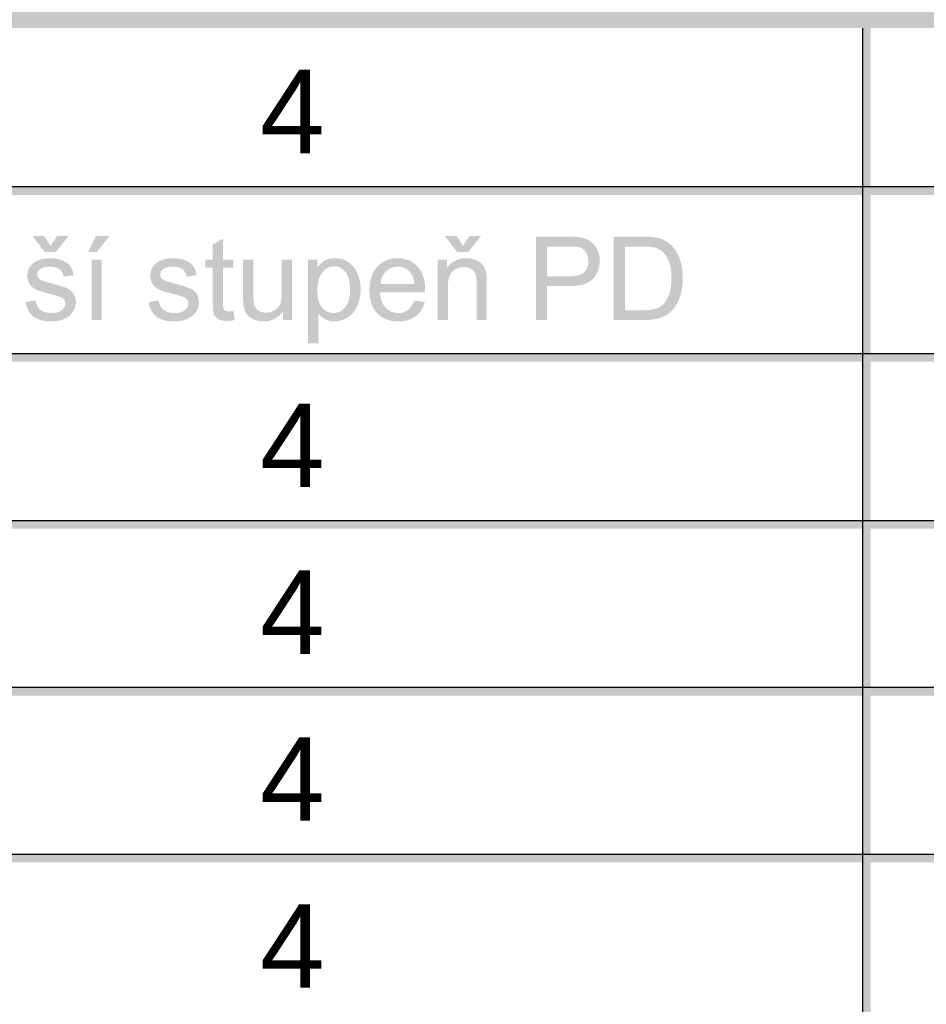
# Model space of a CAD drawing. Header units: millimetres. Extents: x 0 to 78750, y 0 to 63000.
# Tile 15 of 69: x 59823 to 61975, y 2158 to 4495. Entities that reach past the tile are written whole.
import ezdxf
from ezdxf.enums import TextEntityAlignment as Align

# ---------------------------------------------------------------- set-up
doc = ezdxf.new("R2010")
doc.units = ezdxf.units.MM
doc.header["$LTSCALE"] = 1000
doc.layers.add('Stěna', color=7, linetype='Continuous', lineweight=35)
doc.styles.add('ARIAL', font='arial.ttf')

msp = doc.modelspace()

# ---------------------------------------------------------------- hatches: boundary and pattern name
at = {"layer": 'Stěna', "linetype": 'Continuous', "lineweight": -3, "transparency": 33554687}
for points in [[(63631.5, 4514.5), (63631.5, 4474.9), (46546.6, 4474.9), (46546.6, 4514.5)], [(63631.5, 4098.7), (63631.5, 4078.9), (46546.6, 4078.9), (46546.6, 4098.7)], [(60330.2, 3803.6), (60333.7, 3782.1), (60331.1, 3781.6), (60328.7, 3781.2), (60326.3, 3780.8), (60324, 3780.5), (60321.7, 3780.2), (60319.5, 3780.1), (60317.4, 3780), (60315.4, 3780), (60312.1, 3780), (60309.1, 3780.2), (60306.2, 3780.5), (60303.6, 3781), (60301.1, 3781.5), (60298.9, 3782.3), (60296.7, 3783.1), (60294.9, 3784.1), (60293, 3785.2), (60291.5, 3786.4), (60289.9, 3787.6), (60288.6, 3789), (60287.4, 3790.4), (60286.4, 3791.9), (60285.3, 3793.5), (60284.6, 3795.2), (60284.2, 3796), (60283.9, 3797.1), (60283.6, 3798.2), (60283.3, 3799.5), (60283, 3800.9), (60282.8, 3802.4), (60282.6, 3804), (60282.4, 3805.8), (60282.2, 3807.6), (60282.1, 3809.6), (60281.9, 3811.6), (60281.8, 3813.9), (60281.7, 3816.2), (60281.7, 3818.7), (60281.6, 3821.2), (60281.6, 3823.9), (60281.6, 3906.6), (60263.7, 3906.6), (60263.7, 3925.4), (60281.6, 3925.4), (60281.6, 3961), (60305.9, 3975.5), (60305.9, 3925.4), (60330.2, 3925.4), (60330.2, 3906.6), (60305.9, 3906.6), (60305.9, 3822.5), (60305.9, 3819.9), (60306, 3817.7), (60306.1, 3815.6), (60306.3, 3813.9), (60306.4, 3812.3), (60306.7, 3811), (60306.9, 3809.8), (60307.2, 3809.1), (60307.8, 3807.6), (60308.9, 3806.4), (60309.9, 3805.2), (60311.4, 3804.4), (60312.1, 3803.9), (60313, 3803.6), (60313.8, 3803.3), (60314.9, 3803), (60315.9, 3802.8), (60317.1, 3802.7), (60318.3, 3802.6), (60319.6, 3802.6), (60320.6, 3802.6), (60321.8, 3802.7), (60323, 3802.7), (60324.3, 3802.8), (60325.6, 3803), (60327.1, 3803.2), (60328.6, 3803.3)], [(60129.1, 3824.8), (60153.1, 3828.6), (60153.3, 3826.7), (60153.7, 3825), (60154, 3823.3), (60154.5, 3821.7), (60155, 3820.1), (60155.6, 3818.7), (60156.2, 3817.2), (60156.9, 3815.8), (60157.6, 3814.4), (60158.4, 3813.1), (60159.3, 3811.8), (60160.2, 3810.7), (60161.1, 3809.5), (60162.2, 3808.4), (60163.2, 3807.3), (60164.4, 3806.4), (60165.5, 3805.4), (60166.8, 3804.6), (60168.1, 3803.7), (60169.5, 3803), (60170.9, 3802.3), (60172.4, 3801.7), (60173.9, 3801.1), (60175.5, 3800.6), (60177.1, 3800.1), (60178.9, 3799.8), (60180.6, 3799.4), (60182.5, 3799.1), (60184.3, 3798.9), (60186.3, 3798.8), (60188.2, 3798.7), (60190.3, 3798.7), (60192.4, 3798.7), (60194.4, 3798.8), (60196.3, 3798.9), (60198.2, 3799.1), (60200, 3799.3), (60201.7, 3799.6), (60203.4, 3799.9), (60205, 3800.4), (60206.5, 3800.8), (60207.9, 3801.3), (60209.4, 3801.9), (60210.6, 3802.5), (60211.9, 3803.2), (60213.1, 3803.9), (60214.2, 3804.6), (60215.3, 3805.5), (60217.3, 3807.2), (60218.8, 3809.1), (60220.3, 3810.9), (60221.3, 3812.9), (60222.4, 3814.9), (60222.9, 3817.1), (60223.4, 3819.2), (60223.4, 3821.5), (60223.4, 3823.6), (60222.9, 3825.4), (60222.5, 3827.3), (60221.6, 3828.9), (60220.7, 3830.5), (60219.3, 3831.9), (60218, 3833.3), (60216.2, 3834.5), (60215.6, 3834.9), (60214.7, 3835.4), (60213.8, 3835.8), (60212.8, 3836.3), (60211.7, 3836.7), (60210.3, 3837.2), (60209, 3837.7), (60207.5, 3838.2), (60205.9, 3838.7), (60204.1, 3839.3), (60202.3, 3839.8), (60200.3, 3840.4), (60198.3, 3840.9), (60196, 3841.5), (60193.8, 3842.1), (60191.3, 3842.8), (60187.9, 3843.6), (60184.9, 3844.4), (60181.8, 3845.2), (60178.9, 3846), (60176.1, 3846.8), (60173.5, 3847.6), (60170.9, 3848.3), (60168.6, 3849.1), (60166.3, 3849.8), (60164.2, 3850.5), (60162.2, 3851.2), (60160.4, 3851.9), (60158.6, 3852.5), (60157, 3853.2), (60155.5, 3853.8), (60154.2, 3854.4), (60151.6, 3855.7), (60149.3, 3857.1), (60147, 3858.6), (60145.1, 3860.3), (60143.1, 3862), (60141.5, 3864), (60139.8, 3865.9), (60138.5, 3868.1), (60137.1, 3870.2), (60136.1, 3872.5), (60135.1, 3874.8), (60134.5, 3877.2), (60133.8, 3879.6), (60133.5, 3882.2), (60133.1, 3884.7), (60133.1, 3887.3), (60133.1, 3889.7), (60133.4, 3892), (60133.7, 3894.3), (60134.2, 3896.5), (60134.8, 3898.8), (60135.6, 3900.9), (60136.4, 3903), (60137.5, 3905.1), (60138.6, 3907.1), (60139.9, 3909), (60141.2, 3910.8), (60142.7, 3912.5), (60144.2, 3914.2), (60145.9, 3915.7), (60147.6, 3917.3), (60149.5, 3918.6), (60150.9, 3919.7), (60152.6, 3920.6), (60154.3, 3921.6), (60156.2, 3922.5), (60158.2, 3923.4), (60160.4, 3924.2), (60162.5, 3925), (60165, 3925.7), (60167.4, 3926.4), (60170, 3927), (60172.5, 3927.5), (60175.2, 3927.9), (60177.8, 3928.2), (60180.5, 3928.4), (60183.2, 3928.6), (60186, 3928.6), (60190.3, 3928.6), (60194.2, 3928.3), (60198.2, 3928), (60201.9, 3927.4), (60205.6, 3926.8), (60209.1, 3925.9), (60212.5, 3925), (60215.7, 3923.7), (60218.9, 3922.5), (60221.7, 3921.1), (60224.5, 3919.7), (60226.8, 3918), (60229.2, 3916.4), (60231.2, 3914.5), (60233.1, 3912.6), (60234.6, 3910.6), (60236.1, 3908.5), (60237.4, 3906), (60238.7, 3903.6), (60239.8, 3900.8), (60240.8, 3898.1), (60241.6, 3894.9), (60242.4, 3891.8), (60243, 3888.3), (60219.2, 3885.1), (60218.8, 3887.9), (60218, 3890.4), (60217.2, 3892.9), (60216, 3895), (60214.8, 3897.2), (60213.3, 3899), (60211.7, 3900.9), (60209.8, 3902.5), (60207.8, 3904), (60205.5, 3905.2), (60203.1, 3906.3), (60200.4, 3907.1), (60197.6, 3907.9), (60194.5, 3908.3), (60191.3, 3908.7), (60187.8, 3908.7), (60185.7, 3908.7), (60183.7, 3908.6), (60181.8, 3908.5), (60180, 3908.3), (60178.2, 3908.2), (60176.6, 3907.9), (60174.9, 3907.6), (60173.4, 3907.3), (60171.9, 3906.9), (60170.6, 3906.5), (60169.2, 3906.1), (60168, 3905.6), (60166.8, 3905), (60165.8, 3904.4), (60164.7, 3903.8), (60163.8, 3903.1), (60162.1, 3901.8), (60160.7, 3900.2), (60159.4, 3898.7), (60158.5, 3897.1), (60157.6, 3895.5), (60157.1, 3893.8), (60156.7, 3892), (60156.7, 3890.1), (60156.7, 3889), (60156.9, 3887.8), (60157.1, 3886.7), (60157.4, 3885.7), (60157.8, 3884.6), (60158.3, 3883.6), (60158.9, 3882.6), (60159.7, 3881.6), (60160.4, 3880.6), (60161.4, 3879.7), (60162.3, 3878.9), (60163.5, 3878), (60164.6, 3877.2), (60166, 3876.5), (60167.4, 3875.8), (60169, 3875.1), (60169.4, 3875), (60170.1, 3874.7), (60170.8, 3874.5), (60171.7, 3874.2), (60172.6, 3874), (60173.7, 3873.6), (60174.8, 3873.3), (60176.2, 3872.9), (60177.5, 3872.5), (60179.1, 3872.1), (60180.7, 3871.6), (60182.5, 3871.1), (60184.2, 3870.6), (60186.3, 3870.1), (60188.3, 3869.5), (60190.5, 3868.9), (60193.7, 3868), (60196.7, 3867.2), (60199.7, 3866.4), (60202.4, 3865.6), (60205.2, 3864.8), (60207.7, 3864.1), (60210.2, 3863.4), (60212.4, 3862.6), (60214.7, 3861.9), (60216.7, 3861.3), (60218.7, 3860.6), (60220.5, 3860), (60222.2, 3859.4), (60223.7, 3858.8), (60225.3, 3858.2), (60226.6, 3857.6), (60229.1, 3856.5), (60231.4, 3855.2), (60233.7, 3853.9), (60235.7, 3852.3), (60237.7, 3850.7), (60239.4, 3848.8), (60241.1, 3847), (60242.6, 3844.9), (60244.1, 3842.8), (60245.2, 3840.4), (60246.2, 3838.1), (60247, 3835.5), (60247.7, 3832.9), (60248.1, 3830), (60248.4, 3827.2), (60248.4, 3824.1), (60248.4, 3821.1), (60248, 3818.1), (60247.5, 3815.2), (60246.7, 3812.3), (60245.8, 3809.4), (60244.4, 3806.7), (60243.1, 3803.9), (60241.3, 3801.2), (60239.6, 3798.5), (60237.4, 3796.2), (60235.2, 3793.8), (60232.7, 3791.7), (60230.1, 3789.6), (60227.1, 3787.9), (60224.2, 3786.1), (60220.8, 3784.6), (60217.5, 3783.2), (60213.9, 3782), (60210.3, 3780.9), (60206.5, 3780.2), (60202.8, 3779.5), (60198.7, 3779.1), (60194.7, 3778.8), (60190.5, 3778.8), (60187, 3778.8), (60183.7, 3778.9), (60180.4, 3779.1), (60177.3, 3779.5), (60174.2, 3779.8), (60171.4, 3780.4), (60168.5, 3780.9), (60165.8, 3781.6), (60163.2, 3782.4), (60160.7, 3783.3), (60158.2, 3784.2), (60156, 3785.3), (60153.7, 3786.4), (60151.7, 3787.6), (60149.6, 3788.9), (60147.8, 3790.4), (60146, 3791.8), (60144.3, 3793.4), (60142.6, 3795.1), (60141.1, 3796.9), (60139.6, 3798.7), (60138.3, 3800.6), (60136.9, 3802.6), (60135.8, 3804.8), (60134.6, 3806.9), (60133.6, 3809.2), (60132.6, 3811.6), (60131.8, 3814.1), (60130.9, 3816.6), (60130.2, 3819.3), (60129.6, 3821.9)], [(60447.9, 3781.9), (60447.9, 3803.1), (60445.8, 3800.1), (60443.6, 3797.4), (60441.3, 3794.7), (60438.8, 3792.4), (60436.4, 3790.2), (60433.7, 3788.3), (60431, 3786.4), (60428.2, 3784.8), (60425.4, 3783.3), (60422.3, 3782.2), (60419.3, 3781), (60416.1, 3780.3), (60412.9, 3779.5), (60409.5, 3779.1), (60406.1, 3778.8), (60402.5, 3778.8), (60399.3, 3778.8), (60396.2, 3779), (60393.2, 3779.4), (60390.2, 3780), (60387.2, 3780.6), (60384.4, 3781.5), (60381.5, 3782.4), (60378.8, 3783.6), (60376, 3784.8), (60373.6, 3786.2), (60371.2, 3787.6), (60369.2, 3789.1), (60367.1, 3790.6), (60365.5, 3792.3), (60363.8, 3794), (60362.4, 3795.8), (60361.1, 3797.7), (60360, 3799.7), (60358.8, 3801.8), (60357.9, 3804), (60357, 3806.3), (60356.2, 3808.7), (60355.5, 3811.2), (60355, 3813.9), (60354.6, 3815.7), (60354.3, 3818), (60354, 3820.3), (60353.8, 3823.1), (60353.7, 3826), (60353.6, 3829.3), (60353.5, 3832.7), (60353.5, 3836.6), (60353.5, 3925.4), (60377.8, 3925.4), (60377.8, 3845.9), (60377.8, 3843.5), (60377.8, 3841.3), (60377.8, 3839.2), (60377.9, 3837.2), (60377.9, 3835.2), (60378, 3833.4), (60378, 3831.6), (60378.1, 3830), (60378.2, 3828.4), (60378.4, 3827), (60378.5, 3825.5), (60378.6, 3824.3), (60378.7, 3823.1), (60378.9, 3822.1), (60379.1, 3821.1), (60379.3, 3820.3), (60379.8, 3817.9), (60380.7, 3815.7), (60381.6, 3813.6), (60382.8, 3811.7), (60384, 3809.8), (60385.6, 3808.2), (60387.1, 3806.6), (60389, 3805.2), (60390.8, 3803.8), (60392.9, 3802.8), (60395, 3801.8), (60397.3, 3801.1), (60399.6, 3800.4), (60402.1, 3800.1), (60404.6, 3799.7), (60407.3, 3799.7), (60410.1, 3799.7), (60412.7, 3800.1), (60415.4, 3800.4), (60417.9, 3801.1), (60420.5, 3801.8), (60423, 3802.9), (60425.4, 3803.9), (60427.8, 3805.3), (60430.2, 3806.7), (60432.3, 3808.4), (60434.3, 3810), (60436, 3811.9), (60437.7, 3813.9), (60439.1, 3816), (60440.4, 3818.2), (60441.4, 3820.6), (60442.4, 3823), (60443.1, 3826), (60443.9, 3828.9), (60444.4, 3832.4), (60444.9, 3835.9), (60445.1, 3840), (60445.4, 3844), (60445.4, 3848.6), (60445.4, 3925.4), (60469.7, 3925.4), (60469.7, 3781.9)], [(63631.5, 3702.7), (63631.5, 3682.9), (46546.6, 3682.9), (46546.6, 3702.7)], [(63631.5, 3306.7), (63631.5, 3286.9), (46546.6, 3286.9), (46546.6, 3306.7)], [(63631.5, 2910.7), (63631.5, 2890.9), (46546.6, 2890.9), (46546.6, 2910.7)], [(63631.5, 2514.7), (63631.5, 2494.9), (46546.6, 2494.9), (46546.6, 2514.7)]]:
    msp.add_hatch(color=7, dxfattribs=at).paths.add_polyline_path(points, flags=16)
h = msp.add_hatch(color=7, dxfattribs=at)
h.paths.add_polyline_path([(61843.6, 1306.9), (61823.7, 4474.9), (61843.6, 4474.9)], flags=16)
h.paths.add_polyline_path([(61843.6, 1306.9), (61823.7, 1306.9), (61823.7, 4474.9)], flags=16)
h = msp.add_hatch(color=7, dxfattribs=at)
h.paths.add_polyline_path([(59837, 3824.8), (59861, 3828.6), (59861.3, 3826.7), (59861.7, 3825), (59862, 3823.3), (59862.5, 3821.7), (59863, 3820.1), (59863.6, 3818.7), (59864.2, 3817.2), (59864.9, 3815.8), (59865.6, 3814.4), (59866.4, 3813.1), (59867.2, 3811.8), (59868.2, 3810.7), (59869.1, 3809.5), (59870.2, 3808.4), (59871.2, 3807.3), (59872.4, 3806.4), (59873.5, 3805.4), (59874.8, 3804.6), (59876.1, 3803.7), (59877.5, 3803), (59878.8, 3802.3), (59880.4, 3801.7), (59881.9, 3801.1), (59883.5, 3800.6), (59885.1, 3800.1), (59886.8, 3799.8), (59888.6, 3799.4), (59890.4, 3799.1), (59892.3, 3798.9), (59894.2, 3798.8), (59896.2, 3798.7), (59898.3, 3798.7), (59900.4, 3798.7), (59902.4, 3798.8), (59904.3, 3798.9), (59906.2, 3799.1), (59908, 3799.3), (59909.7, 3799.6), (59911.4, 3799.9), (59912.9, 3800.4), (59914.5, 3800.8), (59915.9, 3801.3), (59917.3, 3801.9), (59918.6, 3802.5), (59919.9, 3803.2), (59921.1, 3803.9), (59922.2, 3804.6), (59923.2, 3805.5), (59925.3, 3807.2), (59926.8, 3809.1), (59928.3, 3810.9), (59929.3, 3812.9), (59930.3, 3814.9), (59930.9, 3817.1), (59931.4, 3819.2), (59931.4, 3821.5), (59931.4, 3823.6), (59930.9, 3825.4), (59930.5, 3827.3), (59929.6, 3828.9), (59928.7, 3830.5), (59927.3, 3831.9), (59926, 3833.3), (59924.2, 3834.5), (59923.6, 3834.9), (59922.7, 3835.4), (59921.8, 3835.8), (59920.7, 3836.3), (59919.6, 3836.7), (59918.3, 3837.2), (59917, 3837.7), (59915.4, 3838.2), (59913.9, 3838.7), (59912.1, 3839.3), (59910.3, 3839.8), (59908.3, 3840.4), (59906.3, 3840.9), (59904, 3841.5), (59901.8, 3842.1), (59899.3, 3842.8), (59895.9, 3843.6), (59892.8, 3844.4), (59889.8, 3845.2), (59886.9, 3846), (59884.1, 3846.8), (59881.5, 3847.6), (59878.9, 3848.3), (59876.6, 3849.1), (59874.3, 3849.8), (59872.2, 3850.5), (59870.2, 3851.2), (59868.4, 3851.9), (59866.6, 3852.5), (59865, 3853.2), (59863.4, 3853.8), (59862.2, 3854.4), (59859.6, 3855.7), (59857.3, 3857.1), (59855, 3858.6), (59853.1, 3860.3), (59851.1, 3862), (59849.4, 3864), (59847.8, 3865.9), (59846.5, 3868.1), (59845.1, 3870.2), (59844.1, 3872.5), (59843.1, 3874.8), (59842.5, 3877.2), (59841.8, 3879.6), (59841.5, 3882.2), (59841.1, 3884.7), (59841.1, 3887.3), (59841.1, 3889.7), (59841.4, 3892), (59841.7, 3894.3), (59842.2, 3896.5), (59842.8, 3898.8), (59843.6, 3900.9), (59844.4, 3903), (59845.5, 3905.1), (59846.6, 3907.1), (59847.9, 3909), (59849.2, 3910.8), (59850.7, 3912.5), (59852.2, 3914.2), (59853.9, 3915.7), (59855.6, 3917.3), (59857.5, 3918.6), (59858.9, 3919.7), (59860.6, 3920.6), (59862.3, 3921.6), (59864.2, 3922.5), (59866.1, 3923.4), (59868.3, 3924.2), (59870.5, 3925), (59873, 3925.7), (59875.4, 3926.4), (59878, 3927), (59880.5, 3927.5), (59883.1, 3927.9), (59885.8, 3928.2), (59888.5, 3928.4), (59891.2, 3928.6), (59894, 3928.6), (59898.2, 3928.6), (59902.2, 3928.3), (59906.2, 3928), (59909.9, 3927.4), (59913.6, 3926.8), (59917.1, 3925.9), (59920.5, 3925), (59923.7, 3923.7), (59926.9, 3922.5), (59929.7, 3921.1), (59932.5, 3919.7), (59934.8, 3918), (59937.2, 3916.4), (59939.1, 3914.5), (59941.1, 3912.6), (59942.6, 3910.6), (59944.1, 3908.5), (59945.4, 3906), (59946.7, 3903.6), (59947.7, 3900.8), (59948.8, 3898.1), (59949.6, 3894.9), (59950.4, 3891.8), (59951, 3888.3), (59927.1, 3885.1), (59926.7, 3887.9), (59925.9, 3890.4), (59925.2, 3892.9), (59924, 3895), (59922.8, 3897.2), (59921.2, 3899), (59919.7, 3900.9), (59917.7, 3902.5), (59915.8, 3904), (59913.4, 3905.2), (59911.1, 3906.3), (59908.4, 3907.1), (59905.6, 3907.9), (59902.5, 3908.3), (59899.3, 3908.7), (59895.8, 3908.7), (59893.7, 3908.7), (59891.7, 3908.6), (59889.8, 3908.5), (59888, 3908.3), (59886.2, 3908.2), (59884.5, 3907.9), (59882.9, 3907.6), (59881.4, 3907.3), (59879.9, 3906.9), (59878.6, 3906.5), (59877.2, 3906.1), (59876, 3905.6), (59874.8, 3905), (59873.8, 3904.4), (59872.7, 3903.8), (59871.8, 3903.1), (59870, 3901.8), (59868.7, 3900.2), (59867.3, 3898.7), (59866.5, 3897.1), (59865.6, 3895.5), (59865.1, 3893.8), (59864.7, 3892), (59864.7, 3890.1), (59864.7, 3889), (59864.8, 3887.8), (59865, 3886.7), (59865.4, 3885.7), (59865.8, 3884.6), (59866.3, 3883.6), (59866.9, 3882.6), (59867.6, 3881.6), (59868.4, 3880.6), (59869.3, 3879.7), (59870.3, 3878.9), (59871.5, 3878), (59872.6, 3877.2), (59874, 3876.5), (59875.4, 3875.8), (59877, 3875.1), (59877.4, 3875), (59878.1, 3874.7), (59878.8, 3874.5), (59879.7, 3874.2), (59880.6, 3874), (59881.7, 3873.6), (59882.8, 3873.3), (59884.2, 3872.9), (59885.5, 3872.5), (59887.1, 3872.1), (59888.6, 3871.6), (59890.4, 3871.1), (59892.2, 3870.6), (59894.2, 3870.1), (59896.2, 3869.5), (59898.5, 3868.9), (59901.7, 3868), (59904.7, 3867.2), (59907.7, 3866.4), (59910.4, 3865.6), (59913.2, 3864.8), (59915.7, 3864.1), (59918.1, 3863.4), (59920.4, 3862.6), (59922.7, 3861.9), (59924.7, 3861.3), (59926.7, 3860.6), (59928.4, 3860), (59930.2, 3859.4), (59931.7, 3858.8), (59933.3, 3858.2), (59934.5, 3857.6), (59937.1, 3856.5), (59939.4, 3855.2), (59941.7, 3853.9), (59943.7, 3852.3), (59945.7, 3850.7), (59947.4, 3848.8), (59949.1, 3847), (59950.6, 3844.9), (59952, 3842.8), (59953.1, 3840.4), (59954.2, 3838.1), (59955, 3835.5), (59955.7, 3832.9), (59956.1, 3830), (59956.4, 3827.2), (59956.4, 3824.1), (59956.4, 3821.1), (59956, 3818.1), (59955.5, 3815.2), (59954.6, 3812.3), (59953.7, 3809.4), (59952.4, 3806.7), (59951.1, 3803.9), (59949.3, 3801.2), (59947.5, 3798.5), (59945.4, 3796.2), (59943.2, 3793.8), (59940.6, 3791.7), (59938.1, 3789.6), (59935.1, 3787.9), (59932.2, 3786.1), (59928.8, 3784.6), (59925.5, 3783.2), (59921.9, 3782), (59918.3, 3780.9), (59914.5, 3780.2), (59910.7, 3779.5), (59906.7, 3779.1), (59902.7, 3778.8), (59898.5, 3778.8), (59895, 3778.8), (59891.7, 3778.9), (59888.4, 3779.1), (59885.3, 3779.5), (59882.2, 3779.8), (59879.4, 3780.4), (59876.5, 3780.9), (59873.8, 3781.6), (59871.1, 3782.4), (59868.7, 3783.3), (59866.2, 3784.2), (59864, 3785.3), (59861.7, 3786.4), (59859.7, 3787.6), (59857.6, 3788.9), (59855.8, 3790.4), (59854, 3791.8), (59852.3, 3793.4), (59850.6, 3795.1), (59849.1, 3796.9), (59847.6, 3798.7), (59846.3, 3800.6), (59844.9, 3802.6), (59843.8, 3804.8), (59842.6, 3806.9), (59841.6, 3809.2), (59840.6, 3811.6), (59839.7, 3814.1), (59838.9, 3816.6), (59838.2, 3819.3), (59837.5, 3821.9)], flags=16)
h.paths.add_polyline_path([(59896.5, 3958), (59911.4, 3981.1), (59939, 3981.1), (59908.6, 3943.2), (59882.6, 3943.2), (59853.7, 3981.1), (59881.3, 3981.1)], flags=16)
h = msp.add_hatch(color=7, dxfattribs=at)
h.paths.add_polyline_path([(59993.7, 3781.9), (59993.7, 3925.4), (60018, 3925.4), (60018, 3781.9)], flags=16)
h.paths.add_polyline_path([(59985.8, 3943.2), (60003.7, 3981.1), (60035.7, 3981.1), (60005.9, 3943.2)], flags=16)
h = msp.add_hatch(color=7, dxfattribs=at)
h.paths.add_polyline_path([(60815.4, 3781.9), (60815.4, 3925.4), (60837.3, 3925.4), (60837.3, 3905), (60839.3, 3908), (60841.5, 3910.6), (60843.7, 3913.1), (60846.1, 3915.3), (60848.5, 3917.6), (60851.1, 3919.4), (60853.8, 3921.2), (60856.6, 3922.7), (60859.5, 3924.2), (60862.5, 3925.3), (60865.6, 3926.4), (60868.9, 3927.1), (60872.2, 3927.9), (60875.7, 3928.2), (60879.2, 3928.6), (60882.9, 3928.6), (60886.2, 3928.6), (60889.3, 3928.3), (60892.4, 3928), (60895.4, 3927.4), (60898.3, 3926.9), (60901.2, 3926), (60904, 3925.1), (60906.8, 3923.9), (60909.5, 3922.8), (60911.8, 3921.4), (60914.2, 3920.1), (60916.3, 3918.6), (60918.3, 3917), (60920, 3915.3), (60921.7, 3913.6), (60923, 3911.7), (60924.4, 3909.8), (60925.5, 3907.8), (60926.7, 3905.7), (60927.6, 3903.5), (60928.6, 3901.2), (60929.3, 3898.8), (60930, 3896.4), (60930.6, 3893.8), (60930.7, 3892.9), (60930.9, 3891.9), (60931, 3890.9), (60931.2, 3889.8), (60931.3, 3888.6), (60931.4, 3887.3), (60931.5, 3885.9), (60931.6, 3884.5), (60931.7, 3883), (60931.7, 3881.4), (60931.8, 3879.7), (60931.8, 3877.9), (60931.9, 3876.1), (60931.9, 3874.2), (60931.9, 3872.2), (60931.9, 3870.1), (60931.9, 3781.9), (60907.6, 3781.9), (60907.6, 3869.1), (60907.6, 3872.9), (60907.5, 3876.1), (60907.3, 3879.3), (60906.9, 3882.1), (60906.6, 3884.9), (60906, 3887.2), (60905.5, 3889.5), (60904.8, 3891.3), (60904.1, 3893.2), (60903.1, 3894.8), (60902.1, 3896.5), (60900.9, 3898), (60899.6, 3899.4), (60898.1, 3900.7), (60896.5, 3902), (60894.7, 3903.1), (60892.9, 3904.2), (60891, 3905), (60889, 3905.8), (60886.9, 3906.4), (60884.8, 3906.9), (60882.5, 3907.2), (60880.2, 3907.5), (60877.8, 3907.5), (60875.9, 3907.5), (60874, 3907.3), (60872.1, 3907.2), (60870.3, 3906.9), (60868.5, 3906.6), (60866.7, 3906.1), (60865, 3905.6), (60863.3, 3905), (60861.6, 3904.4), (60860, 3903.6), (60858.4, 3902.9), (60856.9, 3901.9), (60855.3, 3901), (60853.9, 3899.9), (60852.4, 3898.9), (60851, 3897.6), (60849.6, 3896.4), (60848.3, 3894.9), (60847.1, 3893.4), (60846.1, 3891.6), (60845, 3889.8), (60844.1, 3887.7), (60843.2, 3885.7), (60842.5, 3883.3), (60841.8, 3881), (60841.3, 3878.4), (60840.8, 3875.8), (60840.4, 3872.9), (60840.1, 3870), (60839.9, 3866.8), (60839.7, 3863.7), (60839.7, 3860.2), (60839.7, 3781.9)], flags=16)
h.paths.add_polyline_path([(60875.6, 3958), (60890.5, 3981.1), (60918.1, 3981.1), (60887.7, 3943.2), (60861.7, 3943.2), (60832.9, 3981.1), (60860.5, 3981.1)], flags=16)
h = msp.add_hatch(color=7, dxfattribs=at)
h.paths.add_polyline_path([(61049, 3781.9), (61049, 3979.9), (61123.8, 3979.9), (61128.7, 3979.9), (61133, 3979.8), (61137.4, 3979.7), (61141.2, 3979.4), (61144.9, 3979.2), (61148.1, 3978.8), (61151.3, 3978.5), (61153.9, 3978), (61157.5, 3977.4), (61160.9, 3976.5), (61164.3, 3975.7), (61167.3, 3974.5), (61170.4, 3973.3), (61173.1, 3971.9), (61175.9, 3970.5), (61178.4, 3968.8), (61180.8, 3967.1), (61183.1, 3965), (61185.3, 3963), (61187.3, 3960.6), (61189.2, 3958.2), (61191, 3955.5), (61192.7, 3952.7), (61194.2, 3949.6), (61195.7, 3946.6), (61196.9, 3943.3), (61198, 3940.1), (61198.7, 3936.7), (61199.5, 3933.4), (61199.9, 3929.8), (61200.3, 3926.3), (61200.3, 3922.6), (61200.3, 3919.5), (61200, 3916.4), (61199.7, 3913.4), (61199.2, 3910.5), (61198.7, 3907.6), (61198, 3904.8), (61197.2, 3902), (61196.2, 3899.3), (61195.2, 3896.6), (61194, 3894.1), (61192.7, 3891.5), (61191.2, 3889.1), (61189.7, 3886.7), (61187.9, 3884.3), (61186.2, 3882), (61184.2, 3879.9), (61182.2, 3877.7), (61179.7, 3875.8), (61177.3, 3873.8), (61174.5, 3872.2), (61171.7, 3870.6), (61168.5, 3869.2), (61165.2, 3867.8), (61161.6, 3866.7), (61158, 3865.6), (61153.9, 3864.8), (61149.9, 3864), (61145.5, 3863.4), (61141, 3862.9), (61136.2, 3862.6), (61131.3, 3862.4), (61126.1, 3862.4), (61075.3, 3862.4), (61075.3, 3781.9)], flags=16)
h.paths.add_polyline_path([(61075.3, 3885.7), (61126.5, 3885.7), (61129.7, 3885.7), (61132.6, 3885.9), (61135.6, 3886), (61138.3, 3886.3), (61141, 3886.6), (61143.5, 3887.1), (61146, 3887.5), (61148.2, 3888.1), (61150.5, 3888.7), (61152.5, 3889.4), (61154.5, 3890.2), (61156.3, 3891.1), (61158.1, 3892), (61159.7, 3893), (61161.2, 3894), (61162.6, 3895.2), (61163.9, 3896.4), (61165.1, 3897.7), (61166.2, 3899), (61167.2, 3900.4), (61168.2, 3901.8), (61169.1, 3903.4), (61169.9, 3904.9), (61170.6, 3906.6), (61171.2, 3908.2), (61171.7, 3910), (61172.2, 3911.8), (61172.6, 3913.7), (61172.9, 3915.6), (61173.1, 3917.6), (61173.2, 3919.7), (61173.2, 3921.8), (61173.2, 3924.9), (61172.8, 3927.8), (61172.5, 3930.7), (61171.7, 3933.3), (61170.9, 3936), (61169.7, 3938.4), (61168.5, 3940.9), (61166.9, 3943.1), (61165.4, 3945.3), (61163.6, 3947.1), (61161.7, 3949), (61159.7, 3950.4), (61157.6, 3951.9), (61155.3, 3953), (61153, 3954.1), (61150.4, 3954.8), (61149.6, 3955), (61148.6, 3955.2), (61147.6, 3955.4), (61146.4, 3955.5), (61145.2, 3955.7), (61143.9, 3955.8), (61142.5, 3956), (61141, 3956.1), (61139.5, 3956.2), (61137.7, 3956.3), (61136.1, 3956.4), (61134.2, 3956.4), (61132.3, 3956.5), (61130.2, 3956.5), (61128.2, 3956.5), (61126, 3956.5), (61075.3, 3956.5)])
h = msp.add_hatch(color=7, dxfattribs=at)
h.paths.add_polyline_path([(61233.6, 3781.9), (61233.6, 3979.9), (61301.8, 3979.9), (61304.7, 3979.9), (61307.4, 3979.9), (61310.2, 3979.8), (61312.7, 3979.7), (61315.2, 3979.7), (61317.6, 3979.5), (61320, 3979.4), (61322.2, 3979.2), (61324.4, 3979), (61326.4, 3978.8), (61328.5, 3978.6), (61330.3, 3978.3), (61332.2, 3978.1), (61333.9, 3977.7), (61335.6, 3977.4), (61337.1, 3977.1), (61341.3, 3976.1), (61345.3, 3974.7), (61349.2, 3973.3), (61352.9, 3971.6), (61356.5, 3969.8), (61359.8, 3967.6), (61363.1, 3965.5), (61366.1, 3962.9), (61368.1, 3961.2), (61369.9, 3959.5), (61371.8, 3957.7), (61373.5, 3955.8), (61375.2, 3953.9), (61376.8, 3951.9), (61378.4, 3949.9), (61379.8, 3947.8), (61381.3, 3945.7), (61382.6, 3943.5), (61384, 3941.2), (61385.2, 3938.9), (61386.4, 3936.6), (61387.5, 3934.1), (61388.6, 3931.6), (61389.6, 3929.1), (61390.5, 3926.5), (61391.4, 3923.8), (61392.2, 3921.2), (61393, 3918.4), (61393.7, 3915.6), (61394.3, 3912.8), (61394.9, 3909.9), (61395.4, 3907), (61395.9, 3904.1), (61396.2, 3901), (61396.6, 3898), (61396.9, 3894.9), (61397.1, 3891.7), (61397.2, 3888.5), (61397.3, 3885.3), (61397.3, 3882), (61397.3, 3876.4), (61397, 3871), (61396.7, 3865.7), (61396, 3860.7), (61395.4, 3855.7), (61394.4, 3851.1), (61393.4, 3846.4), (61392.1, 3842), (61390.8, 3837.7), (61389.3, 3833.7), (61387.7, 3829.7), (61386.1, 3826.1), (61384.4, 3822.5), (61382.5, 3819.3), (61380.6, 3816), (61378.6, 3813.2), (61376.5, 3810.3), (61374.3, 3807.8), (61372.2, 3805.2), (61369.9, 3803), (61367.7, 3800.7), (61365.3, 3798.8), (61363, 3796.9), (61360.5, 3795.2), (61358.1, 3793.6), (61355.4, 3792.1), (61352.7, 3790.7), (61349.7, 3789.5), (61346.8, 3788.2), (61343.6, 3787.2), (61340.3, 3786.1), (61336.9, 3785.3), (61333.4, 3784.5), (61329.7, 3783.8), (61326, 3783.2), (61322, 3782.8), (61318, 3782.3), (61313.8, 3782.1), (61309.6, 3781.9), (61305.1, 3781.9)], flags=16)
h.paths.add_polyline_path([(61259.9, 3805.3), (61302.1, 3805.3), (61307, 3805.3), (61311.4, 3805.5), (61315.8, 3805.8), (61319.6, 3806.2), (61323.4, 3806.7), (61326.8, 3807.4), (61330.1, 3808), (61332.9, 3809), (61335.6, 3809.9), (61338.1, 3811), (61340.6, 3812.1), (61342.9, 3813.3), (61345.1, 3814.6), (61347, 3816.1), (61349, 3817.6), (61350.6, 3819.2), (61352.9, 3821.5), (61355, 3824.3), (61357.1, 3827), (61358.9, 3830.1), (61360.7, 3833.3), (61362.3, 3836.8), (61363.8, 3840.3), (61365.1, 3844.3), (61366.4, 3848.2), (61367.4, 3852.5), (61368.4, 3856.9), (61369, 3861.7), (61369.7, 3866.4), (61370, 3871.6), (61370.3, 3876.8), (61370.3, 3882.4), (61370.3, 3886.3), (61370.2, 3889.9), (61370, 3893.6), (61369.7, 3897), (61369.4, 3900.5), (61368.9, 3903.7), (61368.4, 3906.9), (61367.8, 3909.9), (61367.1, 3912.8), (61366.3, 3915.6), (61365.6, 3918.4), (61364.6, 3920.9), (61363.6, 3923.4), (61362.5, 3925.7), (61361.4, 3928), (61360.1, 3930.1), (61358.9, 3932.2), (61357.5, 3934.1), (61356.2, 3936), (61354.8, 3937.8), (61353.4, 3939.5), (61351.9, 3941.1), (61350.4, 3942.7), (61348.8, 3944.1), (61347.3, 3945.5), (61345.7, 3946.7), (61344.1, 3947.9), (61342.4, 3948.9), (61340.7, 3950), (61338.9, 3950.9), (61337.2, 3951.8), (61335.4, 3952.5), (61334, 3953), (61332.5, 3953.4), (61331, 3953.9), (61329.3, 3954.2), (61327.6, 3954.6), (61325.7, 3954.9), (61323.7, 3955.3), (61321.6, 3955.5), (61319.5, 3955.8), (61317.2, 3956), (61314.9, 3956.1), (61312.3, 3956.3), (61309.8, 3956.4), (61307.1, 3956.5), (61304.4, 3956.5), (61301.5, 3956.5), (61259.9, 3956.5)])
h = msp.add_hatch(color=7, dxfattribs=at)
h.paths.add_polyline_path([(60507.9, 3727), (60507.9, 3925.4), (60530, 3925.4), (60530, 3906.8), (60532, 3909.5), (60534.1, 3911.9), (60536.2, 3914.3), (60538.4, 3916.3), (60540.6, 3918.4), (60542.9, 3920.1), (60545.3, 3921.8), (60547.7, 3923.1), (60550.2, 3924.5), (60552.9, 3925.5), (60555.6, 3926.6), (60558.6, 3927.2), (60561.6, 3927.9), (60564.9, 3928.3), (60568.1, 3928.6), (60571.6, 3928.6), (60573.9, 3928.6), (60576.1, 3928.5), (60578.4, 3928.3), (60580.5, 3928), (60582.7, 3927.7), (60584.8, 3927.3), (60586.9, 3926.8), (60588.9, 3926.2), (60590.9, 3925.7), (60592.9, 3924.9), (60594.8, 3924.2), (60596.7, 3923.3), (60598.6, 3922.4), (60600.4, 3921.4), (60602.3, 3920.3), (60604, 3919.2), (60605.8, 3918), (60607.4, 3916.7), (60609.1, 3915.4), (60610.6, 3913.9), (60612.1, 3912.5), (60613.6, 3911), (60615, 3909.4), (60616.3, 3907.8), (60617.7, 3906.1), (60618.9, 3904.3), (60620.1, 3902.5), (60621.2, 3900.6), (60622.3, 3898.7), (60623.3, 3896.7), (60624.3, 3894.6), (60625.2, 3892.5), (60627, 3888.2), (60628.3, 3883.7), (60629.7, 3879.2), (60630.6, 3874.5), (60631.5, 3869.7), (60631.9, 3864.8), (60632.4, 3859.9), (60632.4, 3854.8), (60632.4, 3849.3), (60631.9, 3844), (60631.4, 3838.8), (60630.4, 3833.8), (60629.4, 3828.9), (60627.9, 3824.2), (60626.4, 3819.5), (60624.5, 3815.1), (60623.5, 3812.9), (60622.4, 3810.9), (60621.3, 3808.8), (60620.1, 3806.8), (60618.9, 3804.9), (60617.5, 3803.1), (60616.2, 3801.3), (60614.8, 3799.6), (60613.3, 3797.9), (60611.8, 3796.3), (60610.2, 3794.8), (60608.6, 3793.3), (60606.9, 3791.9), (60605.2, 3790.6), (60603.4, 3789.3), (60601.5, 3788.1), (60597.7, 3785.8), (60593.9, 3784), (60590, 3782.3), (60586.1, 3781.1), (60582.1, 3779.9), (60578, 3779.3), (60574, 3778.8), (60569.8, 3778.8), (60566.8, 3778.8), (60563.9, 3779.1), (60561, 3779.4), (60558.3, 3780), (60555.6, 3780.7), (60553, 3781.6), (60550.4, 3782.6), (60548, 3783.9), (60545.6, 3785.1), (60543.4, 3786.6), (60541.2, 3788), (60539.2, 3789.6), (60537.2, 3791.3), (60535.5, 3793), (60533.7, 3794.8), (60532.2, 3796.8), (60532.2, 3727)], flags=16)
h.paths.add_polyline_path([(60529.9, 3852.8), (60529.9, 3849.4), (60530.1, 3846.1), (60530.2, 3842.9), (60530.6, 3839.9), (60530.9, 3836.9), (60531.5, 3834.1), (60532, 3831.3), (60532.7, 3828.8), (60533.4, 3826.2), (60534.3, 3823.9), (60535.1, 3821.5), (60536.2, 3819.4), (60537.2, 3817.3), (60538.4, 3815.4), (60539.7, 3813.6), (60541.1, 3811.9), (60542.5, 3810.3), (60543.9, 3808.8), (60545.4, 3807.4), (60546.9, 3806.1), (60548.5, 3804.9), (60550.1, 3803.8), (60551.7, 3802.8), (60553.4, 3802), (60555.1, 3801.2), (60556.9, 3800.5), (60558.6, 3799.9), (60560.5, 3799.5), (60562.3, 3799.1), (60564.2, 3798.9), (60566.1, 3798.7), (60568.1, 3798.7), (60570.1, 3798.7), (60572.1, 3798.9), (60574, 3799.1), (60575.9, 3799.5), (60577.8, 3800), (60579.6, 3800.6), (60581.4, 3801.2), (60583.1, 3802.1), (60584.9, 3802.9), (60586.5, 3804), (60588.2, 3805.1), (60589.8, 3806.4), (60591.3, 3807.7), (60592.8, 3809.2), (60594.4, 3810.7), (60595.8, 3812.4), (60597.2, 3814.1), (60598.5, 3816), (60599.8, 3818), (60600.8, 3820.2), (60601.9, 3822.4), (60602.8, 3824.8), (60603.7, 3827.2), (60604.4, 3829.9), (60605.1, 3832.5), (60605.7, 3835.4), (60606.2, 3838.3), (60606.6, 3841.4), (60606.9, 3844.6), (60607.1, 3847.9), (60607.3, 3851.3), (60607.3, 3854.9), (60607.3, 3858.3), (60607.1, 3861.5), (60607, 3864.7), (60606.6, 3867.7), (60606.3, 3870.7), (60605.7, 3873.5), (60605.2, 3876.3), (60604.5, 3878.9), (60603.8, 3881.4), (60602.9, 3883.8), (60602, 3886.1), (60601, 3888.3), (60599.9, 3890.4), (60598.7, 3892.3), (60597.5, 3894.2), (60596.1, 3895.9), (60594.7, 3897.6), (60593.2, 3899.1), (60591.7, 3900.6), (60590.2, 3901.9), (60588.6, 3903.2), (60587, 3904.3), (60585.4, 3905.3), (60583.7, 3906.2), (60582.1, 3907), (60580.3, 3907.7), (60578.6, 3908.3), (60576.7, 3908.7), (60574.9, 3909.2), (60573, 3909.4), (60571.2, 3909.6), (60569.2, 3909.6), (60567.3, 3909.6), (60565.4, 3909.4), (60563.5, 3909.1), (60561.7, 3908.7), (60559.9, 3908.2), (60558.1, 3907.5), (60556.3, 3906.9), (60554.6, 3906), (60552.9, 3905), (60551.2, 3903.9), (60549.6, 3902.8), (60548, 3901.4), (60546.4, 3900.1), (60544.8, 3898.5), (60543.3, 3896.9), (60541.8, 3895.1), (60540.3, 3893.3), (60539, 3891.2), (60537.7, 3889.2), (60536.6, 3887), (60535.5, 3884.8), (60534.5, 3882.3), (60533.6, 3879.9), (60532.9, 3877.3), (60532.1, 3874.6), (60531.6, 3871.8), (60531, 3868.9), (60530.6, 3865.9), (60530.3, 3862.8), (60530.1, 3859.6), (60529.9, 3856.3)])
h = msp.add_hatch(color=7, dxfattribs=at)
h.paths.add_polyline_path([(60759.8, 3828.2), (60784.9, 3825.1), (60784.1, 3822.3), (60783.2, 3819.7), (60782.3, 3817.1), (60781.3, 3814.7), (60780.2, 3812.2), (60779, 3810), (60777.8, 3807.7), (60776.4, 3805.5), (60775, 3803.4), (60773.5, 3801.4), (60772, 3799.4), (60770.3, 3797.6), (60768.6, 3795.8), (60766.7, 3794.1), (60764.9, 3792.4), (60762.9, 3790.9), (60760.9, 3789.4), (60758.7, 3788.1), (60756.6, 3786.7), (60754.3, 3785.6), (60752, 3784.4), (60749.6, 3783.5), (60747.1, 3782.5), (60744.6, 3781.8), (60742, 3781), (60739.3, 3780.5), (60736.6, 3779.9), (60733.7, 3779.5), (60730.9, 3779.1), (60727.9, 3778.9), (60724.9, 3778.8), (60721.8, 3778.8), (60717.9, 3778.8), (60714.2, 3779), (60710.4, 3779.4), (60706.9, 3780), (60703.4, 3780.6), (60700.1, 3781.5), (60696.7, 3782.4), (60693.6, 3783.6), (60690.5, 3784.8), (60687.6, 3786.3), (60684.7, 3787.8), (60682, 3789.6), (60679.2, 3791.5), (60676.7, 3793.6), (60674.2, 3795.7), (60671.9, 3798.1), (60669.6, 3800.5), (60667.6, 3803.2), (60665.6, 3805.9), (60663.9, 3808.8), (60662.1, 3811.7), (60660.7, 3814.8), (60659.3, 3818), (60658.1, 3821.4), (60656.9, 3824.8), (60656.1, 3828.4), (60655.2, 3832.1), (60654.6, 3835.9), (60654.1, 3839.8), (60653.8, 3844), (60653.5, 3848.1), (60653.5, 3852.5), (60653.5, 3857), (60653.8, 3861.3), (60654.1, 3865.5), (60654.7, 3869.5), (60655.2, 3873.6), (60656.1, 3877.3), (60657, 3881.1), (60658.1, 3884.6), (60659.3, 3888.1), (60660.8, 3891.4), (60662.2, 3894.6), (60664, 3897.6), (60665.7, 3900.6), (60667.8, 3903.4), (60669.8, 3906.1), (60672.1, 3908.6), (60674.5, 3911.1), (60677, 3913.3), (60679.5, 3915.5), (60682.1, 3917.4), (60684.8, 3919.2), (60687.7, 3920.8), (60690.5, 3922.4), (60693.5, 3923.6), (60696.5, 3924.9), (60699.7, 3925.8), (60702.9, 3926.7), (60706.3, 3927.4), (60709.7, 3928), (60713.2, 3928.3), (60716.8, 3928.6), (60720.5, 3928.6), (60724.1, 3928.6), (60727.5, 3928.3), (60730.9, 3928), (60734.2, 3927.4), (60737.5, 3926.8), (60740.6, 3925.9), (60743.7, 3924.9), (60746.6, 3923.7), (60749.5, 3922.5), (60752.3, 3921), (60755.1, 3919.4), (60757.7, 3917.6), (60760.3, 3915.7), (60762.7, 3913.6), (60765.2, 3911.5), (60767.5, 3909), (60769.7, 3906.6), (60771.7, 3903.9), (60773.7, 3901.2), (60775.4, 3898.2), (60777.1, 3895.3), (60778.6, 3892.1), (60780, 3888.9), (60781.1, 3885.4), (60782.3, 3882), (60783.1, 3878.3), (60784, 3874.6), (60784.6, 3870.7), (60785.1, 3866.7), (60785.4, 3862.5), (60785.7, 3858.3), (60785.7, 3853.9), (60785.7, 3852.8), (60785.7, 3851.2), (60785.6, 3849.6), (60785.6, 3847.4), (60678.5, 3847.4), (60678.7, 3844.5), (60679, 3841.7), (60679.4, 3838.9), (60679.9, 3836.3), (60680.4, 3833.7), (60681.1, 3831.2), (60681.7, 3828.8), (60682.6, 3826.6), (60683.4, 3824.3), (60684.4, 3822.2), (60685.4, 3820.1), (60686.6, 3818.2), (60687.7, 3816.3), (60689.1, 3814.5), (60690.4, 3812.8), (60691.9, 3811.2), (60693.4, 3809.7), (60695, 3808.3), (60696.6, 3806.9), (60698.3, 3805.7), (60700, 3804.6), (60701.8, 3803.6), (60703.6, 3802.6), (60705.4, 3801.8), (60707.3, 3801), (60709.3, 3800.4), (60711.2, 3799.8), (60713.3, 3799.5), (60715.4, 3799.1), (60717.5, 3798.9), (60719.7, 3798.7), (60721.9, 3798.7), (60725.3, 3798.7), (60728.4, 3799.1), (60731.5, 3799.5), (60734.3, 3800.4), (60737.2, 3801.3), (60739.8, 3802.6), (60742.4, 3804), (60744.8, 3805.7), (60747.1, 3807.5), (60749.2, 3809.8), (60751.4, 3812.1), (60753.2, 3814.9), (60755.1, 3817.7), (60756.7, 3821), (60758.4, 3824.4)], flags=16)
h.paths.add_polyline_path([(60679.9, 3867.3), (60760, 3867.3), (60759.8, 3869.6), (60759.5, 3871.7), (60759.2, 3873.9), (60758.9, 3875.9), (60758.5, 3877.8), (60758, 3879.7), (60757.5, 3881.5), (60756.9, 3883.2), (60756.4, 3884.9), (60755.7, 3886.5), (60755, 3888.1), (60754.3, 3889.5), (60753.5, 3890.9), (60752.6, 3892.2), (60751.8, 3893.5), (60750.8, 3894.6), (60749.4, 3896.4), (60747.8, 3897.9), (60746.3, 3899.4), (60744.6, 3900.8), (60742.9, 3902.1), (60741.2, 3903.2), (60739.4, 3904.3), (60737.5, 3905.2), (60735.6, 3906), (60733.6, 3906.7), (60731.6, 3907.4), (60729.5, 3907.8), (60727.4, 3908.2), (60725.2, 3908.5), (60723, 3908.7), (60720.7, 3908.7), (60718.6, 3908.7), (60716.6, 3908.5), (60714.6, 3908.3), (60712.7, 3908), (60710.7, 3907.6), (60708.9, 3907.1), (60707, 3906.6), (60705.3, 3905.9), (60703.5, 3905.2), (60701.9, 3904.3), (60700.2, 3903.4), (60698.6, 3902.4), (60697, 3901.3), (60695.5, 3900.1), (60694, 3898.8), (60692.5, 3897.4), (60691.1, 3896), (60689.8, 3894.5), (60688.6, 3893), (60687.5, 3891.3), (60686.4, 3889.7), (60685.4, 3887.9), (60684.5, 3886.2), (60683.7, 3884.3), (60682.9, 3882.4), (60682.2, 3880.4), (60681.6, 3878.4), (60681.1, 3876.3), (60680.7, 3874.2), (60680.4, 3871.9), (60680, 3869.7)])

# ---------------------------------------------------------------- linework, layer by layer
at = {"layer": 'Stěna', "color": 7, "linetype": 'Continuous', "lineweight": -3, "transparency": 33554687}
for p, q in [((61823.7, 4474.9), (61823.7, 1306.9)), ((46546.6, 4098.7), (63631.5, 4098.7)), ((46546.6, 3702.7), (63631.5, 3702.7)), ((46546.6, 3306.7), (63631.5, 3306.7)), ((46546.6, 2910.7), (63631.5, 2910.7)), ((46546.6, 2514.7), (63631.5, 2514.7))]:
    msp.add_line(p, q, dxfattribs=at)

# ---------------------------------------------------------------- texts
at = {"layer": 'Stěna', "color": 7, "linetype": 'Continuous', "lineweight": -3, "transparency": 33554687, "style": 'ARIAL', "width": 1.000901}
for p, p2 in [((60393.3, 4177.9), (60547.1, 4177.9)), ((60393.3, 3385.9), (60547.1, 3385.9)), ((60393.3, 2989.9), (60547.1, 2989.9)), ((60393.3, 2593.9), (60547.1, 2593.9)), ((60393.3, 2197.9), (60547.1, 2197.9))]:
    msp.add_text('4', height=198, dxfattribs=at).set_placement(p, p2, align=Align.FIT)

doc.saveas('drawing.dxf')
